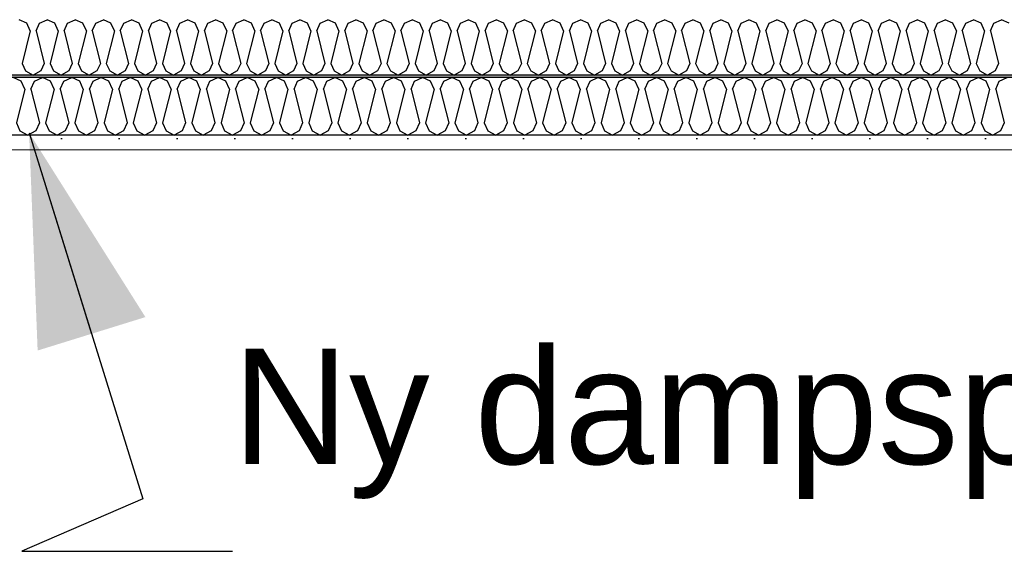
# Model space of a CAD drawing. Header units: millimetres. Extents: x -8544 to 51179, y -2070 to 39312.
# Tile 111 of 165: x 26614 to 27466, y 6397 to 6858. Entities that reach past the tile are written whole.
import ezdxf

# ---------------------------------------------------------------- set-up
doc = ezdxf.new("R2010")
doc.units = ezdxf.units.MM
doc.header["$LTSCALE"] = 0.5
doc.header["$MEASUREMENT"] = 0
doc.linetypes.add('PLINE', pattern=[0])
doc.layers.add('236- Innvendig kledning og overflate(Nye konstruksjoner)', color=7, linetype='Continuous', lineweight=0)
for name, color, linetype in [('256- Faste himlinger og overflatebehandling (Skravur)(Nye konstruksjoner)', 7, 'Continuous'), ('256- Faste himlinger og overflatebehandling(Nye konstruksjoner)', 7, 'Continuous'), ('832- Tekst bygning(Nye konstruksjoner)', 7, 'Continuous')]:
    doc.layers.add(name, color=color, linetype=linetype)
doc.styles.add('GENERATED_STYLE_3', font='arial.ttf')
doc.dimstyles.new('GENERATED_STYLE__2', dxfattribs={"dimtxt": 0.18, "dimasz": 182.4, "dimexe": 0.18, "dimexo": 0.0625, "dimgap": 0, "dimtad": 0, "dimtih": 1, "dimtoh": 1, "dimdec": 4, "dimzin": 0, "dimdsep": 46, "dimcen": 0.09, "dimadec": 0, "dimazin": 0, "dimtfac": 1, "dimtdec": 4, "dimtmove": 0, "dimatfit": 3, "dimldrblk": 'ARROWHEAD_5', "dimfxl": 1, "dimtolj": 1, "dimtzin": 0, "dimarcsym": 0})

# ---------------------------------------------------------------- blocks, each defined once
blk = doc.blocks.new('*X47')
at = {"layer": '256- Faste himlinger og overflatebehandling (Skravur)(Nye konstruksjoner)', "linetype": 'PLINE'}
for p, q in [((26619.96, 6854.8), (26613.32, 6857.94)), ((26630.99, 6854.8), (26637.63, 6857.94)), ((26644.26, 6854.8), (26637.63, 6857.94)), ((26655.29, 6854.8), (26661.93, 6857.94)), ((26668.57, 6854.8), (26661.93, 6857.94)), ((26679.6, 6854.8), (26686.24, 6857.94)), ((26692.87, 6854.8), (26686.24, 6857.94)), ((26703.9, 6854.8), (26710.54, 6857.94)), ((26717.18, 6854.8), (26710.54, 6857.94)), ((26728.21, 6854.8), (26734.85, 6857.94)), ((26741.48, 6854.8), (26734.85, 6857.94)), ((26752.51, 6854.8), (26759.15, 6857.94)), ((26765.79, 6854.8), (26759.15, 6857.94)), ((26776.82, 6854.8), (26783.45, 6857.94)), ((26790.09, 6854.8), (26783.45, 6857.94)), ((26801.12, 6854.8), (26807.76, 6857.94)), ((26814.4, 6854.8), (26807.76, 6857.94)), ((26825.43, 6854.8), (26832.06, 6857.94)), ((26838.7, 6854.8), (26832.06, 6857.94)), ((26849.73, 6854.8), (26856.37, 6857.94)), ((26863, 6854.8), (26856.37, 6857.94)), ((26874.03, 6854.8), (26880.67, 6857.94)), ((26887.31, 6854.8), (26880.67, 6857.94)), ((26898.34, 6854.8), (26904.98, 6857.94)), ((26911.61, 6854.8), (26904.98, 6857.94)), ((26922.64, 6854.8), (26929.28, 6857.94)), ((26935.92, 6854.8), (26929.28, 6857.94)), ((26946.95, 6854.8), (26953.58, 6857.94)), ((26960.22, 6854.8), (26953.58, 6857.94)), ((26971.25, 6854.8), (26977.89, 6857.94)), ((26984.53, 6854.8), (26977.89, 6857.94)), ((26995.56, 6854.8), (27002.19, 6857.94)), ((27008.83, 6854.8), (27002.19, 6857.94)), ((27019.86, 6854.8), (27026.5, 6857.94)), ((27033.14, 6854.8), (27026.5, 6857.94)), ((27044.17, 6854.8), (27050.8, 6857.94)), ((27057.44, 6854.8), (27050.8, 6857.94)), ((27068.47, 6854.8), (27075.11, 6857.94)), ((27081.74, 6854.8), (27075.11, 6857.94)), ((27092.77, 6854.8), (27099.41, 6857.94)), ((27106.05, 6854.8), (27099.41, 6857.94)), ((27117.08, 6854.8), (27123.72, 6857.94)), ((27130.35, 6854.8), (27123.72, 6857.94)), ((27141.38, 6854.8), (27148.02, 6857.94)), ((27154.66, 6854.8), (27148.02, 6857.94)), ((27165.69, 6854.8), (27172.32, 6857.94)), ((27178.96, 6854.8), (27172.32, 6857.94)), ((27189.99, 6854.8), (27196.63, 6857.94)), ((27203.27, 6854.8), (27196.63, 6857.94)), ((27214.3, 6854.8), (27220.93, 6857.94)), ((27227.57, 6854.8), (27220.93, 6857.94)), ((27238.6, 6854.8), (27245.24, 6857.94)), ((27251.88, 6854.8), (27245.24, 6857.94)), ((27262.9, 6854.8), (27269.54, 6857.94)), ((27276.18, 6854.8), (27269.54, 6857.94)), ((27287.21, 6854.8), (27293.85, 6857.94)), ((27300.48, 6854.8), (27293.85, 6857.94)), ((27311.51, 6854.8), (27318.15, 6857.94)), ((27324.79, 6854.8), (27318.15, 6857.94)), ((27335.82, 6854.8), (27342.46, 6857.94)), ((27349.09, 6854.8), (27342.46, 6857.94)), ((27360.12, 6854.8), (27366.76, 6857.94)), ((27373.4, 6854.8), (27366.76, 6857.94)), ((27384.43, 6854.8), (27391.06, 6857.94)), ((27397.7, 6854.8), (27391.06, 6857.94)), ((27408.73, 6854.8), (27415.37, 6857.94)), ((27422.01, 6854.8), (27415.37, 6857.94)), ((27433.04, 6854.8), (27439.67, 6857.94)), ((27446.31, 6854.8), (27439.67, 6857.94)), ((27457.34, 6854.8), (27463.98, 6857.94)), ((27470.61, 6854.8), (27463.98, 6857.94)), ((26622.92, 6848.29), (26615.88, 6820.11)), ((26622.92, 6848.29), (26619.96, 6854.8)), ((26628.03, 6848.29), (26630.99, 6854.8)), ((26628.03, 6848.29), (26635.07, 6820.11)), ((26647.23, 6848.29), (26640.18, 6820.11)), ((26647.23, 6848.29), (26644.26, 6854.8)), ((26652.33, 6848.29), (26655.29, 6854.8)), ((26652.33, 6848.29), (26659.38, 6820.11)), ((26671.53, 6848.29), (26664.49, 6820.11)), ((26671.53, 6848.29), (26668.57, 6854.8)), ((26676.64, 6848.29), (26679.6, 6854.8)), ((26676.64, 6848.29), (26683.68, 6820.11)), ((26695.84, 6848.29), (26688.79, 6820.11)), ((26695.84, 6848.29), (26692.87, 6854.8)), ((26700.94, 6848.29), (26703.9, 6854.8)), ((26700.94, 6848.29), (26707.99, 6820.11)), ((26720.14, 6848.29), (26713.09, 6820.11)), ((26720.14, 6848.29), (26717.18, 6854.8)), ((26725.25, 6848.29), (26728.21, 6854.8)), ((26725.25, 6848.29), (26732.29, 6820.11)), ((26744.44, 6848.29), (26737.4, 6820.11)), ((26744.44, 6848.29), (26741.48, 6854.8)), ((26749.55, 6848.29), (26752.51, 6854.8)), ((26749.55, 6848.29), (26756.6, 6820.11)), ((26768.75, 6848.29), (26761.7, 6820.11)), ((26768.75, 6848.29), (26765.79, 6854.8)), ((26773.86, 6848.29), (26776.82, 6854.8)), ((26773.86, 6848.29), (26780.9, 6820.11)), ((26793.05, 6848.29), (26786.01, 6820.11)), ((26793.05, 6848.29), (26790.09, 6854.8)), ((26798.16, 6848.29), (26801.12, 6854.8)), ((26798.16, 6848.29), (26805.21, 6820.11)), ((26817.36, 6848.29), (26810.31, 6820.11)), ((26817.36, 6848.29), (26814.4, 6854.8)), ((26822.46, 6848.29), (26825.43, 6854.8)), ((26822.46, 6848.29), (26829.51, 6820.11)), ((26841.66, 6848.29), (26834.62, 6820.11)), ((26841.66, 6848.29), (26838.7, 6854.8)), ((26846.77, 6848.29), (26849.73, 6854.8)), ((26846.77, 6848.29), (26853.81, 6820.11)), ((26865.97, 6848.29), (26858.92, 6820.11)), ((26865.97, 6848.29), (26863, 6854.8)), ((26871.07, 6848.29), (26874.03, 6854.8)), ((26871.07, 6848.29), (26878.12, 6820.11)), ((26890.27, 6848.29), (26883.22, 6820.11)), ((26890.27, 6848.29), (26887.31, 6854.8)), ((26895.38, 6848.29), (26898.34, 6854.8)), ((26895.38, 6848.29), (26902.42, 6820.11)), ((26914.58, 6848.29), (26907.53, 6820.11)), ((26914.58, 6848.29), (26911.61, 6854.8)), ((26919.68, 6848.29), (26922.64, 6854.8)), ((26919.68, 6848.29), (26926.73, 6820.11)), ((26938.88, 6848.29), (26931.83, 6820.11)), ((26938.88, 6848.29), (26935.92, 6854.8)), ((26943.99, 6848.29), (26946.95, 6854.8)), ((26943.99, 6848.29), (26951.03, 6820.11)), ((26963.18, 6848.29), (26956.14, 6820.11)), ((26963.18, 6848.29), (26960.22, 6854.8)), ((26968.29, 6848.29), (26971.25, 6854.8)), ((26968.29, 6848.29), (26975.34, 6820.11)), ((26987.49, 6848.29), (26980.44, 6820.11)), ((26987.49, 6848.29), (26984.53, 6854.8)), ((26992.59, 6848.29), (26995.56, 6854.8)), ((26992.59, 6848.29), (26999.64, 6820.11)), ((27011.79, 6848.29), (27004.75, 6820.11)), ((27011.79, 6848.29), (27008.83, 6854.8)), ((27016.9, 6848.29), (27019.86, 6854.8)), ((27016.9, 6848.29), (27023.95, 6820.11)), ((27036.1, 6848.29), (27029.05, 6820.11)), ((27036.1, 6848.29), (27033.14, 6854.8)), ((27041.2, 6848.29), (27044.17, 6854.8)), ((27041.2, 6848.29), (27048.25, 6820.11)), ((27060.4, 6848.29), (27053.36, 6820.11)), ((27060.4, 6848.29), (27057.44, 6854.8)), ((27065.51, 6848.29), (27068.47, 6854.8)), ((27065.51, 6848.29), (27072.55, 6820.11)), ((27084.71, 6848.29), (27077.66, 6820.11)), ((27084.71, 6848.29), (27081.74, 6854.8)), ((27089.81, 6848.29), (27092.77, 6854.8)), ((27089.81, 6848.29), (27096.86, 6820.11)), ((27109.01, 6848.29), (27101.96, 6820.11)), ((27109.01, 6848.29), (27106.05, 6854.8)), ((27114.12, 6848.29), (27117.08, 6854.8)), ((27114.12, 6848.29), (27121.16, 6820.11)), ((27133.31, 6848.29), (27126.27, 6820.11)), ((27133.31, 6848.29), (27130.35, 6854.8)), ((27138.42, 6848.29), (27141.38, 6854.8)), ((27138.42, 6848.29), (27145.47, 6820.11)), ((27157.62, 6848.29), (27150.57, 6820.11)), ((27157.62, 6848.29), (27154.66, 6854.8)), ((27162.73, 6848.29), (27165.69, 6854.8)), ((27162.73, 6848.29), (27169.77, 6820.11)), ((27181.92, 6848.29), (27174.88, 6820.11)), ((27181.92, 6848.29), (27178.96, 6854.8)), ((27187.03, 6848.29), (27189.99, 6854.8)), ((27187.03, 6848.29), (27194.08, 6820.11)), ((27206.23, 6848.29), (27199.18, 6820.11)), ((27206.23, 6848.29), (27203.27, 6854.8)), ((27211.33, 6848.29), (27214.3, 6854.8)), ((27211.33, 6848.29), (27218.38, 6820.11)), ((27230.53, 6848.29), (27223.49, 6820.11)), ((27230.53, 6848.29), (27227.57, 6854.8)), ((27235.64, 6848.29), (27238.6, 6854.8)), ((27235.64, 6848.29), (27242.68, 6820.11)), ((27254.84, 6848.29), (27247.79, 6820.11)), ((27254.84, 6848.29), (27251.88, 6854.8)), ((27259.94, 6848.29), (27262.9, 6854.8)), ((27259.94, 6848.29), (27266.99, 6820.11)), ((27279.14, 6848.29), (27272.1, 6820.11)), ((27279.14, 6848.29), (27276.18, 6854.8)), ((27284.25, 6848.29), (27287.21, 6854.8)), ((27284.25, 6848.29), (27291.29, 6820.11)), ((27303.45, 6848.29), (27296.4, 6820.11)), ((27303.45, 6848.29), (27300.48, 6854.8)), ((27308.55, 6848.29), (27311.51, 6854.8)), ((27308.55, 6848.29), (27315.6, 6820.11)), ((27327.75, 6848.29), (27320.7, 6820.11)), ((27327.75, 6848.29), (27324.79, 6854.8)), ((27332.86, 6848.29), (27335.82, 6854.8)), ((27332.86, 6848.29), (27339.9, 6820.11)), ((27352.05, 6848.29), (27345.01, 6820.11)), ((27352.05, 6848.29), (27349.09, 6854.8)), ((27357.16, 6848.29), (27360.12, 6854.8)), ((27357.16, 6848.29), (27364.21, 6820.11)), ((27376.36, 6848.29), (27369.31, 6820.11)), ((27376.36, 6848.29), (27373.4, 6854.8)), ((27381.47, 6848.29), (27384.43, 6854.8)), ((27381.47, 6848.29), (27388.51, 6820.11)), ((27400.66, 6848.29), (27393.62, 6820.11)), ((27400.66, 6848.29), (27397.7, 6854.8)), ((27405.77, 6848.29), (27408.73, 6854.8)), ((27405.77, 6848.29), (27412.82, 6820.11)), ((27424.97, 6848.29), (27417.92, 6820.11)), ((27424.97, 6848.29), (27422.01, 6854.8)), ((27430.07, 6848.29), (27433.04, 6854.8)), ((27430.07, 6848.29), (27437.12, 6820.11)), ((27449.27, 6848.29), (27442.23, 6820.11)), ((27449.27, 6848.29), (27446.31, 6854.8)), ((27454.38, 6848.29), (27457.34, 6854.8)), ((27454.38, 6848.29), (27461.42, 6820.11)), ((26615.88, 6820.11), (26618.84, 6813.6)), ((26618.84, 6813.6), (26625.48, 6809.9)), ((26632.11, 6813.6), (26625.48, 6809.9)), ((26635.07, 6820.11), (26632.11, 6813.6)), ((26640.18, 6820.11), (26643.14, 6813.6)), ((26643.14, 6813.6), (26649.78, 6809.9)), ((26656.42, 6813.6), (26649.78, 6809.9)), ((26659.38, 6820.11), (26656.42, 6813.6)), ((26664.49, 6820.11), (26667.45, 6813.6)), ((26667.45, 6813.6), (26674.08, 6809.9)), ((26680.72, 6813.6), (26674.08, 6809.9)), ((26683.68, 6820.11), (26680.72, 6813.6)), ((26688.79, 6820.11), (26691.75, 6813.6)), ((26691.75, 6813.6), (26698.39, 6809.9)), ((26705.03, 6813.6), (26698.39, 6809.9)), ((26707.99, 6820.11), (26705.03, 6813.6)), ((26713.09, 6820.11), (26716.06, 6813.6)), ((26716.06, 6813.6), (26722.69, 6809.9)), ((26729.33, 6813.6), (26722.69, 6809.9)), ((26732.29, 6820.11), (26729.33, 6813.6)), ((26737.4, 6820.11), (26740.36, 6813.6)), ((26740.36, 6813.6), (26747, 6809.9)), ((26753.63, 6813.6), (26747, 6809.9)), ((26756.6, 6820.11), (26753.63, 6813.6)), ((26761.7, 6820.11), (26764.66, 6813.6)), ((26764.66, 6813.6), (26771.3, 6809.9)), ((26777.94, 6813.6), (26771.3, 6809.9)), ((26780.9, 6820.11), (26777.94, 6813.6)), ((26786.01, 6820.11), (26788.97, 6813.6)), ((26788.97, 6813.6), (26795.61, 6809.9)), ((26802.24, 6813.6), (26795.61, 6809.9)), ((26805.21, 6820.11), (26802.24, 6813.6)), ((26810.31, 6820.11), (26813.27, 6813.6)), ((26813.27, 6813.6), (26819.91, 6809.9)), ((26826.55, 6813.6), (26819.91, 6809.9)), ((26829.51, 6820.11), (26826.55, 6813.6)), ((26834.62, 6820.11), (26837.58, 6813.6)), ((26837.58, 6813.6), (26844.22, 6809.9)), ((26850.85, 6813.6), (26844.22, 6809.9)), ((26853.81, 6820.11), (26850.85, 6813.6)), ((26858.92, 6820.11), (26861.88, 6813.6)), ((26861.88, 6813.6), (26868.52, 6809.9)), ((26875.16, 6813.6), (26868.52, 6809.9)), ((26878.12, 6820.11), (26875.16, 6813.6)), ((26883.22, 6820.11), (26886.19, 6813.6)), ((26886.19, 6813.6), (26892.82, 6809.9)), ((26899.46, 6813.6), (26892.82, 6809.9)), ((26902.42, 6820.11), (26899.46, 6813.6)), ((26907.53, 6820.11), (26910.49, 6813.6)), ((26910.49, 6813.6), (26917.13, 6809.9)), ((26923.77, 6813.6), (26917.13, 6809.9)), ((26926.73, 6820.11), (26923.77, 6813.6)), ((26931.83, 6820.11), (26934.8, 6813.6)), ((26934.8, 6813.6), (26941.43, 6809.9)), ((26948.07, 6813.6), (26941.43, 6809.9)), ((26951.03, 6820.11), (26948.07, 6813.6)), ((26956.14, 6820.11), (26959.1, 6813.6)), ((26959.1, 6813.6), (26965.74, 6809.9)), ((26972.37, 6813.6), (26965.74, 6809.9)), ((26975.34, 6820.11), (26972.37, 6813.6)), ((26980.44, 6820.11), (26983.4, 6813.6)), ((26983.4, 6813.6), (26990.04, 6809.9)), ((26996.68, 6813.6), (26990.04, 6809.9)), ((26999.64, 6820.11), (26996.68, 6813.6)), ((27004.75, 6820.11), (27007.71, 6813.6)), ((27007.71, 6813.6), (27014.35, 6809.9)), ((27020.98, 6813.6), (27014.35, 6809.9)), ((27023.95, 6820.11), (27020.98, 6813.6)), ((27029.05, 6820.11), (27032.01, 6813.6)), ((27032.01, 6813.6), (27038.65, 6809.9)), ((27045.29, 6813.6), (27038.65, 6809.9)), ((27048.25, 6820.11), (27045.29, 6813.6)), ((27053.36, 6820.11), (27056.32, 6813.6)), ((27056.32, 6813.6), (27062.95, 6809.9)), ((27069.59, 6813.6), (27062.95, 6809.9)), ((27072.55, 6820.11), (27069.59, 6813.6)), ((27077.66, 6820.11), (27080.62, 6813.6)), ((27080.62, 6813.6), (27087.26, 6809.9)), ((27093.9, 6813.6), (27087.26, 6809.9)), ((27096.86, 6820.11), (27093.9, 6813.6)), ((27101.96, 6820.11), (27104.93, 6813.6)), ((27104.93, 6813.6), (27111.56, 6809.9)), ((27118.2, 6813.6), (27111.56, 6809.9)), ((27121.16, 6820.11), (27118.2, 6813.6)), ((27126.27, 6820.11), (27129.23, 6813.6)), ((27129.23, 6813.6), (27135.87, 6809.9)), ((27142.51, 6813.6), (27135.87, 6809.9)), ((27145.47, 6820.11), (27142.51, 6813.6)), ((27150.57, 6820.11), (27153.54, 6813.6)), ((27153.54, 6813.6), (27160.17, 6809.9)), ((27166.81, 6813.6), (27160.17, 6809.9)), ((27169.77, 6820.11), (27166.81, 6813.6)), ((27174.88, 6820.11), (27177.84, 6813.6)), ((27177.84, 6813.6), (27184.48, 6809.9)), ((27191.11, 6813.6), (27184.48, 6809.9)), ((27194.08, 6820.11), (27191.11, 6813.6)), ((27199.18, 6820.11), (27202.14, 6813.6)), ((27202.14, 6813.6), (27208.78, 6809.9)), ((27215.42, 6813.6), (27208.78, 6809.9)), ((27218.38, 6820.11), (27215.42, 6813.6)), ((27223.49, 6820.11), (27226.45, 6813.6)), ((27226.45, 6813.6), (27233.09, 6809.9)), ((27239.72, 6813.6), (27233.09, 6809.9)), ((27242.68, 6820.11), (27239.72, 6813.6)), ((27247.79, 6820.11), (27250.75, 6813.6)), ((27250.75, 6813.6), (27257.39, 6809.9)), ((27264.03, 6813.6), (27257.39, 6809.9)), ((27266.99, 6820.11), (27264.03, 6813.6)), ((27272.1, 6820.11), (27275.06, 6813.6)), ((27275.06, 6813.6), (27281.69, 6809.9)), ((27288.33, 6813.6), (27281.69, 6809.9)), ((27291.29, 6820.11), (27288.33, 6813.6)), ((27296.4, 6820.11), (27299.36, 6813.6)), ((27299.36, 6813.6), (27306, 6809.9)), ((27312.64, 6813.6), (27306, 6809.9)), ((27315.6, 6820.11), (27312.64, 6813.6)), ((27320.7, 6820.11), (27323.67, 6813.6)), ((27323.67, 6813.6), (27330.3, 6809.9)), ((27336.94, 6813.6), (27330.3, 6809.9)), ((27339.9, 6820.11), (27336.94, 6813.6)), ((27345.01, 6820.11), (27347.97, 6813.6)), ((27347.97, 6813.6), (27354.61, 6809.9)), ((27361.24, 6813.6), (27354.61, 6809.9)), ((27364.21, 6820.11), (27361.24, 6813.6)), ((27369.31, 6820.11), (27372.27, 6813.6)), ((27372.27, 6813.6), (27378.91, 6809.9)), ((27385.55, 6813.6), (27378.91, 6809.9)), ((27388.51, 6820.11), (27385.55, 6813.6)), ((27393.62, 6820.11), (27396.58, 6813.6)), ((27396.58, 6813.6), (27403.22, 6809.9)), ((27409.85, 6813.6), (27403.22, 6809.9)), ((27412.82, 6820.11), (27409.85, 6813.6)), ((27417.92, 6820.11), (27420.88, 6813.6)), ((27420.88, 6813.6), (27427.52, 6809.9)), ((27434.16, 6813.6), (27427.52, 6809.9)), ((27437.12, 6820.11), (27434.16, 6813.6)), ((27442.23, 6820.11), (27445.19, 6813.6)), ((27445.19, 6813.6), (27451.83, 6809.9)), ((27458.46, 6813.6), (27451.83, 6809.9)), ((27461.42, 6820.11), (27458.46, 6813.6))]:
    blk.add_line(p, q, dxfattribs=at)
blk = doc.blocks.new('*X48')
at = {"layer": '256- Faste himlinger og overflatebehandling (Skravur)(Nye konstruksjoner)', "linetype": 'PLINE'}
for p, q in [((26615.17, 6804.62), (26608.26, 6807.9)), ((26618.26, 6797.84), (26615.17, 6804.62)), ((26623.58, 6797.84), (26626.66, 6804.62)), ((26626.66, 6804.62), (26633.58, 6807.9)), ((26640.49, 6804.62), (26633.58, 6807.9)), ((26643.58, 6797.84), (26640.49, 6804.62)), ((26648.9, 6797.84), (26651.98, 6804.62)), ((26651.98, 6804.62), (26658.89, 6807.9)), ((26665.81, 6804.62), (26658.89, 6807.9)), ((26668.89, 6797.84), (26665.81, 6804.62)), ((26674.21, 6797.84), (26677.3, 6804.62)), ((26677.3, 6804.62), (26684.21, 6807.9)), ((26691.12, 6804.62), (26684.21, 6807.9)), ((26694.21, 6797.84), (26691.12, 6804.62)), ((26699.53, 6797.84), (26702.61, 6804.62)), ((26702.61, 6804.62), (26709.53, 6807.9)), ((26716.44, 6804.62), (26709.53, 6807.9)), ((26719.53, 6797.84), (26716.44, 6804.62)), ((26724.85, 6797.84), (26727.93, 6804.62)), ((26727.93, 6804.62), (26734.85, 6807.9)), ((26741.76, 6804.62), (26734.85, 6807.9)), ((26744.84, 6797.84), (26741.76, 6804.62)), ((26750.16, 6797.84), (26753.25, 6804.62)), ((26753.25, 6804.62), (26760.16, 6807.9)), ((26767.08, 6804.62), (26760.16, 6807.9)), ((26770.16, 6797.84), (26767.08, 6804.62)), ((26775.48, 6797.84), (26778.57, 6804.62)), ((26778.57, 6804.62), (26785.48, 6807.9)), ((26792.39, 6804.62), (26785.48, 6807.9)), ((26795.48, 6797.84), (26792.39, 6804.62)), ((26800.8, 6797.84), (26803.88, 6804.62)), ((26803.88, 6804.62), (26810.8, 6807.9)), ((26817.71, 6804.62), (26810.8, 6807.9)), ((26820.8, 6797.84), (26817.71, 6804.62)), ((26826.11, 6797.84), (26829.2, 6804.62)), ((26829.2, 6804.62), (26836.11, 6807.9)), ((26843.03, 6804.62), (26836.11, 6807.9)), ((26846.11, 6797.84), (26843.03, 6804.62)), ((26851.43, 6797.84), (26854.52, 6804.62)), ((26854.52, 6804.62), (26861.43, 6807.9)), ((26868.34, 6804.62), (26861.43, 6807.9)), ((26871.43, 6797.84), (26868.34, 6804.62)), ((26876.75, 6797.84), (26879.83, 6804.62)), ((26879.83, 6804.62), (26886.75, 6807.9)), ((26893.66, 6804.62), (26886.75, 6807.9)), ((26896.75, 6797.84), (26893.66, 6804.62)), ((26902.07, 6797.84), (26905.15, 6804.62)), ((26905.15, 6804.62), (26912.06, 6807.9)), ((26918.98, 6804.62), (26912.06, 6807.9)), ((26922.06, 6797.84), (26918.98, 6804.62)), ((26927.38, 6797.84), (26930.47, 6804.62)), ((26930.47, 6804.62), (26937.38, 6807.9)), ((26944.3, 6804.62), (26937.38, 6807.9)), ((26947.38, 6797.84), (26944.3, 6804.62)), ((26952.7, 6797.84), (26955.79, 6804.62)), ((26955.79, 6804.62), (26962.7, 6807.9)), ((26969.61, 6804.62), (26962.7, 6807.9)), ((26972.7, 6797.84), (26969.61, 6804.62)), ((26978.02, 6797.84), (26981.1, 6804.62)), ((26981.1, 6804.62), (26988.02, 6807.9)), ((26994.93, 6804.62), (26988.02, 6807.9)), ((26998.02, 6797.84), (26994.93, 6804.62)), ((27003.33, 6797.84), (27006.42, 6804.62)), ((27006.42, 6804.62), (27013.33, 6807.9)), ((27020.25, 6804.62), (27013.33, 6807.9)), ((27023.33, 6797.84), (27020.25, 6804.62)), ((27028.65, 6797.84), (27031.74, 6804.62)), ((27031.74, 6804.62), (27038.65, 6807.9)), ((27045.56, 6804.62), (27038.65, 6807.9)), ((27048.65, 6797.84), (27045.56, 6804.62)), ((27053.97, 6797.84), (27057.05, 6804.62)), ((27057.05, 6804.62), (27063.97, 6807.9)), ((27070.88, 6804.62), (27063.97, 6807.9)), ((27073.97, 6797.84), (27070.88, 6804.62)), ((27079.29, 6797.84), (27082.37, 6804.62)), ((27082.37, 6804.62), (27089.28, 6807.9)), ((27096.2, 6804.62), (27089.28, 6807.9)), ((27099.28, 6797.84), (27096.2, 6804.62)), ((27104.6, 6797.84), (27107.69, 6804.62)), ((27107.69, 6804.62), (27114.6, 6807.9)), ((27121.52, 6804.62), (27114.6, 6807.9)), ((27124.6, 6797.84), (27121.52, 6804.62)), ((27129.92, 6797.84), (27133, 6804.62)), ((27133, 6804.62), (27139.92, 6807.9)), ((27146.83, 6804.62), (27139.92, 6807.9)), ((27149.92, 6797.84), (27146.83, 6804.62)), ((27155.24, 6797.84), (27158.32, 6804.62)), ((27158.32, 6804.62), (27165.24, 6807.9)), ((27172.15, 6804.62), (27165.24, 6807.9)), ((27175.23, 6797.84), (27172.15, 6804.62)), ((27180.55, 6797.84), (27183.64, 6804.62)), ((27183.64, 6804.62), (27190.55, 6807.9)), ((27197.47, 6804.62), (27190.55, 6807.9)), ((27200.55, 6797.84), (27197.47, 6804.62)), ((27205.87, 6797.84), (27208.96, 6804.62)), ((27208.96, 6804.62), (27215.87, 6807.9)), ((27222.78, 6804.62), (27215.87, 6807.9)), ((27225.87, 6797.84), (27222.78, 6804.62)), ((27231.19, 6797.84), (27234.27, 6804.62)), ((27234.27, 6804.62), (27241.19, 6807.9)), ((27248.1, 6804.62), (27241.19, 6807.9)), ((27251.19, 6797.84), (27248.1, 6804.62)), ((27256.51, 6797.84), (27259.59, 6804.62)), ((27259.59, 6804.62), (27266.5, 6807.9)), ((27273.42, 6804.62), (27266.5, 6807.9)), ((27276.5, 6797.84), (27273.42, 6804.62)), ((27281.82, 6797.84), (27284.91, 6804.62)), ((27284.91, 6804.62), (27291.82, 6807.9)), ((27298.74, 6804.62), (27291.82, 6807.9)), ((27301.82, 6797.84), (27298.74, 6804.62)), ((27307.14, 6797.84), (27310.22, 6804.62)), ((27310.22, 6804.62), (27317.14, 6807.9)), ((27324.05, 6804.62), (27317.14, 6807.9)), ((27327.14, 6797.84), (27324.05, 6804.62)), ((27332.46, 6797.84), (27335.54, 6804.62)), ((27335.54, 6804.62), (27342.46, 6807.9)), ((27349.37, 6804.62), (27342.46, 6807.9)), ((27352.45, 6797.84), (27349.37, 6804.62)), ((27357.77, 6797.84), (27360.86, 6804.62)), ((27360.86, 6804.62), (27367.77, 6807.9)), ((27374.69, 6804.62), (27367.77, 6807.9)), ((27377.77, 6797.84), (27374.69, 6804.62)), ((27383.09, 6797.84), (27386.18, 6804.62)), ((27386.18, 6804.62), (27393.09, 6807.9)), ((27400, 6804.62), (27393.09, 6807.9)), ((27403.09, 6797.84), (27400, 6804.62)), ((27408.41, 6797.84), (27411.49, 6804.62)), ((27411.49, 6804.62), (27418.41, 6807.9)), ((27425.32, 6804.62), (27418.41, 6807.9)), ((27428.41, 6797.84), (27425.32, 6804.62)), ((27433.72, 6797.84), (27436.81, 6804.62)), ((27436.81, 6804.62), (27443.72, 6807.9)), ((27450.64, 6804.62), (27443.72, 6807.9)), ((27453.72, 6797.84), (27450.64, 6804.62)), ((27459.04, 6797.84), (27462.13, 6804.62)), ((27462.13, 6804.62), (27469.04, 6807.9)), ((26618.26, 6797.84), (26610.92, 6768.49)), ((26623.58, 6797.84), (26630.92, 6768.49)), ((26643.58, 6797.84), (26636.24, 6768.49)), ((26648.9, 6797.84), (26656.23, 6768.49)), ((26668.89, 6797.84), (26661.55, 6768.49)), ((26674.21, 6797.84), (26681.55, 6768.49)), ((26694.21, 6797.84), (26686.87, 6768.49)), ((26699.53, 6797.84), (26706.87, 6768.49)), ((26719.53, 6797.84), (26712.19, 6768.49)), ((26724.85, 6797.84), (26732.19, 6768.49)), ((26744.84, 6797.84), (26737.5, 6768.49)), ((26750.16, 6797.84), (26757.5, 6768.49)), ((26770.16, 6797.84), (26762.82, 6768.49)), ((26775.48, 6797.84), (26782.82, 6768.49)), ((26795.48, 6797.84), (26788.14, 6768.49)), ((26800.8, 6797.84), (26808.14, 6768.49)), ((26820.8, 6797.84), (26813.46, 6768.49)), ((26826.11, 6797.84), (26833.45, 6768.49)), ((26846.11, 6797.84), (26838.77, 6768.49)), ((26851.43, 6797.84), (26858.77, 6768.49)), ((26871.43, 6797.84), (26864.09, 6768.49)), ((26876.75, 6797.84), (26884.09, 6768.49)), ((26896.75, 6797.84), (26889.41, 6768.49)), ((26902.07, 6797.84), (26909.41, 6768.49)), ((26922.06, 6797.84), (26914.72, 6768.49)), ((26927.38, 6797.84), (26934.72, 6768.49)), ((26947.38, 6797.84), (26940.04, 6768.49)), ((26952.7, 6797.84), (26960.04, 6768.49)), ((26972.7, 6797.84), (26965.36, 6768.49)), ((26978.02, 6797.84), (26985.36, 6768.49)), ((26998.02, 6797.84), (26990.68, 6768.49)), ((27003.33, 6797.84), (27010.67, 6768.49)), ((27023.33, 6797.84), (27015.99, 6768.49)), ((27028.65, 6797.84), (27035.99, 6768.49)), ((27048.65, 6797.84), (27041.31, 6768.49)), ((27053.97, 6797.84), (27061.31, 6768.49)), ((27073.97, 6797.84), (27066.63, 6768.49)), ((27079.29, 6797.84), (27086.63, 6768.49)), ((27099.28, 6797.84), (27091.94, 6768.49)), ((27104.6, 6797.84), (27111.94, 6768.49)), ((27124.6, 6797.84), (27117.26, 6768.49)), ((27129.92, 6797.84), (27137.26, 6768.49)), ((27149.92, 6797.84), (27142.58, 6768.49)), ((27155.24, 6797.84), (27162.58, 6768.49)), ((27175.23, 6797.84), (27167.9, 6768.49)), ((27180.55, 6797.84), (27187.89, 6768.49)), ((27200.55, 6797.84), (27193.21, 6768.49)), ((27205.87, 6797.84), (27213.21, 6768.49)), ((27225.87, 6797.84), (27218.53, 6768.49)), ((27231.19, 6797.84), (27238.53, 6768.49)), ((27251.19, 6797.84), (27243.85, 6768.49)), ((27256.51, 6797.84), (27263.84, 6768.49)), ((27276.5, 6797.84), (27269.16, 6768.49)), ((27281.82, 6797.84), (27289.16, 6768.49)), ((27301.82, 6797.84), (27294.48, 6768.49)), ((27307.14, 6797.84), (27314.48, 6768.49)), ((27327.14, 6797.84), (27319.8, 6768.49)), ((27332.46, 6797.84), (27339.8, 6768.49)), ((27352.45, 6797.84), (27345.11, 6768.49)), ((27357.77, 6797.84), (27365.11, 6768.49)), ((27377.77, 6797.84), (27370.43, 6768.49)), ((27383.09, 6797.84), (27390.43, 6768.49)), ((27403.09, 6797.84), (27395.75, 6768.49)), ((27408.41, 6797.84), (27415.75, 6768.49)), ((27428.41, 6797.84), (27421.07, 6768.49)), ((27433.72, 6797.84), (27441.06, 6768.49)), ((27453.72, 6797.84), (27446.38, 6768.49)), ((27459.04, 6797.84), (27466.38, 6768.49)), ((26610.92, 6768.49), (26614, 6761.71)), ((26614, 6761.71), (26620.92, 6757.85)), ((26627.83, 6761.71), (26620.92, 6757.85)), ((26630.92, 6768.49), (26627.83, 6761.71)), ((26636.24, 6768.49), (26639.32, 6761.71)), ((26639.32, 6761.71), (26646.24, 6757.85)), ((26653.15, 6761.71), (26646.24, 6757.85)), ((26656.23, 6768.49), (26653.15, 6761.71)), ((26661.55, 6768.49), (26664.64, 6761.71)), ((26664.64, 6761.71), (26671.55, 6757.85)), ((26678.47, 6761.71), (26671.55, 6757.85)), ((26681.55, 6768.49), (26678.47, 6761.71)), ((26686.87, 6768.49), (26689.96, 6761.71)), ((26689.96, 6761.71), (26696.87, 6757.85)), ((26703.78, 6761.71), (26696.87, 6757.85)), ((26706.87, 6768.49), (26703.78, 6761.71)), ((26712.19, 6768.49), (26715.27, 6761.71)), ((26715.27, 6761.71), (26722.19, 6757.85)), ((26729.1, 6761.71), (26722.19, 6757.85)), ((26732.19, 6768.49), (26729.1, 6761.71)), ((26737.5, 6768.49), (26740.59, 6761.71)), ((26740.59, 6761.71), (26747.5, 6757.85)), ((26754.42, 6761.71), (26747.5, 6757.85)), ((26757.5, 6768.49), (26754.42, 6761.71)), ((26762.82, 6768.49), (26765.91, 6761.71)), ((26765.91, 6761.71), (26772.82, 6757.85)), ((26779.73, 6761.71), (26772.82, 6757.85)), ((26782.82, 6768.49), (26779.73, 6761.71)), ((26788.14, 6768.49), (26791.22, 6761.71)), ((26791.22, 6761.71), (26798.14, 6757.85)), ((26805.05, 6761.71), (26798.14, 6757.85)), ((26808.14, 6768.49), (26805.05, 6761.71)), ((26813.46, 6768.49), (26816.54, 6761.71)), ((26816.54, 6761.71), (26823.46, 6757.85)), ((26830.37, 6761.71), (26823.46, 6757.85)), ((26833.45, 6768.49), (26830.37, 6761.71)), ((26838.77, 6768.49), (26841.86, 6761.71)), ((26841.86, 6761.71), (26848.77, 6757.85)), ((26855.69, 6761.71), (26848.77, 6757.85)), ((26858.77, 6768.49), (26855.69, 6761.71)), ((26864.09, 6768.49), (26867.18, 6761.71)), ((26867.18, 6761.71), (26874.09, 6757.85)), ((26881, 6761.71), (26874.09, 6757.85)), ((26884.09, 6768.49), (26881, 6761.71)), ((26889.41, 6768.49), (26892.49, 6761.71)), ((26892.49, 6761.71), (26899.41, 6757.85)), ((26906.32, 6761.71), (26899.41, 6757.85)), ((26909.41, 6768.49), (26906.32, 6761.71)), ((26914.72, 6768.49), (26917.81, 6761.71)), ((26917.81, 6761.71), (26924.72, 6757.85)), ((26931.64, 6761.71), (26924.72, 6757.85)), ((26934.72, 6768.49), (26931.64, 6761.71)), ((26940.04, 6768.49), (26943.13, 6761.71)), ((26943.13, 6761.71), (26950.04, 6757.85)), ((26956.95, 6761.71), (26950.04, 6757.85)), ((26960.04, 6768.49), (26956.95, 6761.71)), ((26965.36, 6768.49), (26968.44, 6761.71)), ((26968.44, 6761.71), (26975.36, 6757.85)), ((26982.27, 6761.71), (26975.36, 6757.85)), ((26985.36, 6768.49), (26982.27, 6761.71)), ((26990.68, 6768.49), (26993.76, 6761.71)), ((26993.76, 6761.71), (27000.67, 6757.85)), ((27007.59, 6761.71), (27000.67, 6757.85)), ((27010.67, 6768.49), (27007.59, 6761.71)), ((27015.99, 6768.49), (27019.08, 6761.71)), ((27019.08, 6761.71), (27025.99, 6757.85)), ((27032.91, 6761.71), (27025.99, 6757.85)), ((27035.99, 6768.49), (27032.91, 6761.71)), ((27041.31, 6768.49), (27044.4, 6761.71)), ((27044.4, 6761.71), (27051.31, 6757.85)), ((27058.22, 6761.71), (27051.31, 6757.85)), ((27061.31, 6768.49), (27058.22, 6761.71)), ((27066.63, 6768.49), (27069.71, 6761.71)), ((27069.71, 6761.71), (27076.63, 6757.85)), ((27083.54, 6761.71), (27076.63, 6757.85)), ((27086.63, 6768.49), (27083.54, 6761.71)), ((27091.94, 6768.49), (27095.03, 6761.71)), ((27095.03, 6761.71), (27101.94, 6757.85)), ((27108.86, 6761.71), (27101.94, 6757.85)), ((27111.94, 6768.49), (27108.86, 6761.71)), ((27117.26, 6768.49), (27120.35, 6761.71)), ((27120.35, 6761.71), (27127.26, 6757.85)), ((27134.17, 6761.71), (27127.26, 6757.85)), ((27137.26, 6768.49), (27134.17, 6761.71)), ((27142.58, 6768.49), (27145.66, 6761.71)), ((27145.66, 6761.71), (27152.58, 6757.85)), ((27159.49, 6761.71), (27152.58, 6757.85)), ((27162.58, 6768.49), (27159.49, 6761.71)), ((27167.9, 6768.49), (27170.98, 6761.71)), ((27170.98, 6761.71), (27177.89, 6757.85)), ((27184.81, 6761.71), (27177.89, 6757.85)), ((27187.89, 6768.49), (27184.81, 6761.71)), ((27193.21, 6768.49), (27196.3, 6761.71)), ((27196.3, 6761.71), (27203.21, 6757.85)), ((27210.13, 6761.71), (27203.21, 6757.85)), ((27213.21, 6768.49), (27210.13, 6761.71)), ((27218.53, 6768.49), (27221.61, 6761.71)), ((27221.61, 6761.71), (27228.53, 6757.85)), ((27235.44, 6761.71), (27228.53, 6757.85)), ((27238.53, 6768.49), (27235.44, 6761.71)), ((27243.85, 6768.49), (27246.93, 6761.71)), ((27246.93, 6761.71), (27253.85, 6757.85)), ((27260.76, 6761.71), (27253.85, 6757.85)), ((27263.84, 6768.49), (27260.76, 6761.71)), ((27269.16, 6768.49), (27272.25, 6761.71)), ((27272.25, 6761.71), (27279.16, 6757.85)), ((27286.08, 6761.71), (27279.16, 6757.85)), ((27289.16, 6768.49), (27286.08, 6761.71)), ((27294.48, 6768.49), (27297.57, 6761.71)), ((27297.57, 6761.71), (27304.48, 6757.85)), ((27311.39, 6761.71), (27304.48, 6757.85)), ((27314.48, 6768.49), (27311.39, 6761.71)), ((27319.8, 6768.49), (27322.88, 6761.71)), ((27322.88, 6761.71), (27329.8, 6757.85)), ((27336.71, 6761.71), (27329.8, 6757.85)), ((27339.8, 6768.49), (27336.71, 6761.71)), ((27345.11, 6768.49), (27348.2, 6761.71)), ((27348.2, 6761.71), (27355.11, 6757.85)), ((27362.03, 6761.71), (27355.11, 6757.85)), ((27365.11, 6768.49), (27362.03, 6761.71)), ((27370.43, 6768.49), (27373.52, 6761.71)), ((27373.52, 6761.71), (27380.43, 6757.85)), ((27387.34, 6761.71), (27380.43, 6757.85)), ((27390.43, 6768.49), (27387.34, 6761.71)), ((27395.75, 6768.49), (27398.83, 6761.71)), ((27398.83, 6761.71), (27405.75, 6757.85)), ((27412.66, 6761.71), (27405.75, 6757.85)), ((27415.75, 6768.49), (27412.66, 6761.71)), ((27421.07, 6768.49), (27424.15, 6761.71)), ((27424.15, 6761.71), (27431.07, 6757.85)), ((27437.98, 6761.71), (27431.07, 6757.85)), ((27441.06, 6768.49), (27437.98, 6761.71)), ((27446.38, 6768.49), (27449.47, 6761.71)), ((27449.47, 6761.71), (27456.38, 6757.85)), ((27463.3, 6761.71), (27456.38, 6757.85)), ((27466.38, 6768.49), (27463.3, 6761.71))]:
    blk.add_line(p, q, dxfattribs=at)
blk = doc.blocks.new('ARROWHEAD_5')
at = {"linetype": 'Continuous'}
blk.add_hatch(color=256, dxfattribs=at).paths.add_polyline_path([(-1, 0.2679), (0, 0), (-1, -0.2679)])
blk.add_line((0, 0), (-1, 0), dxfattribs=at)

msp = doc.modelspace()

# ---------------------------------------------------------------- hatches: boundary and pattern name
at = {"layer": '256- Faste himlinger og overflatebehandling (Skravur)(Nye konstruksjoner)', "linetype": 'Continuous'}
msp.add_hatch(color=256, dxfattribs=at).paths.add_polyline_path([(25961.93, 6809.9), (25961.93, 6807.9), (28066.16, 6807.9), (28066.16, 6809.9)])
h = msp.add_hatch(dxfattribs=at)
h.set_pattern_fill('Gips', color=256, style=0, pattern_type=2)
h.set_pattern_definition([(0, (0, 0), (0, 86.60254), [0, -50]), (0, (25, 43.3), (0, 86.60254), [0, -50])])
h.paths.add_polyline_path([(25961.93, 6745.34), (28066.16, 6745.34), (28066.16, 6757.85), (25961.93, 6757.85)])

# ---------------------------------------------------------------- linework, layer by layer
at = {"layer": '236- Innvendig kledning og overflate(Nye konstruksjoner)', "linetype": 'PLINE'}
msp.add_line((28066.16, 6745.34), (25936.16, 6745.34), dxfattribs=at)
at = {"layer": '256- Faste himlinger og overflatebehandling(Nye konstruksjoner)', "linetype": 'PLINE'}
for p, q in [((28066.16, 6809.9), (25936.16, 6809.9)), ((28066.16, 6807.9), (25936.16, 6807.9)), ((28066.16, 6757.85), (25936.16, 6757.85))]:
    msp.add_line(p, q, dxfattribs=at)

# ---------------------------------------------------------------- block references
at = {"layer": '256- Faste himlinger og overflatebehandling(Nye konstruksjoner)'}
for name in ['*X47', '*X48']:
    msp.add_blockref(name, (0, 0), dxfattribs=at)

# ---------------------------------------------------------------- texts
at = {"layer": '832- Tekst bygning(Nye konstruksjoner)', "linetype": 'Continuous', "insert": (26798.08, 6442.84), "char_height": 100, "attachment_point": 7, "style": 'GENERATED_STYLE_3'}
msp.add_mtext('\\A1;{\\pql;\\fArial|b0|i0|c0|p0;\\W1.000000;Ny dampsperre og isolering}', dxfattribs=at)

# ---------------------------------------------------------------- leaders
at = {"layer": '832- Tekst bygning(Nye konstruksjoner)', "linetype": 'PLINE', "annotation_type": 0, "has_hookline": 1, "hookline_direction": 0, "text_width": 1686.7}
msp.add_leader([(26621.95, 6760.03), (26720.38, 6442.84), (26615.68, 6397.41), (26798.08, 6397.41)], dimstyle='GENERATED_STYLE__2', dxfattribs=at)

doc.saveas('drawing.dxf')
